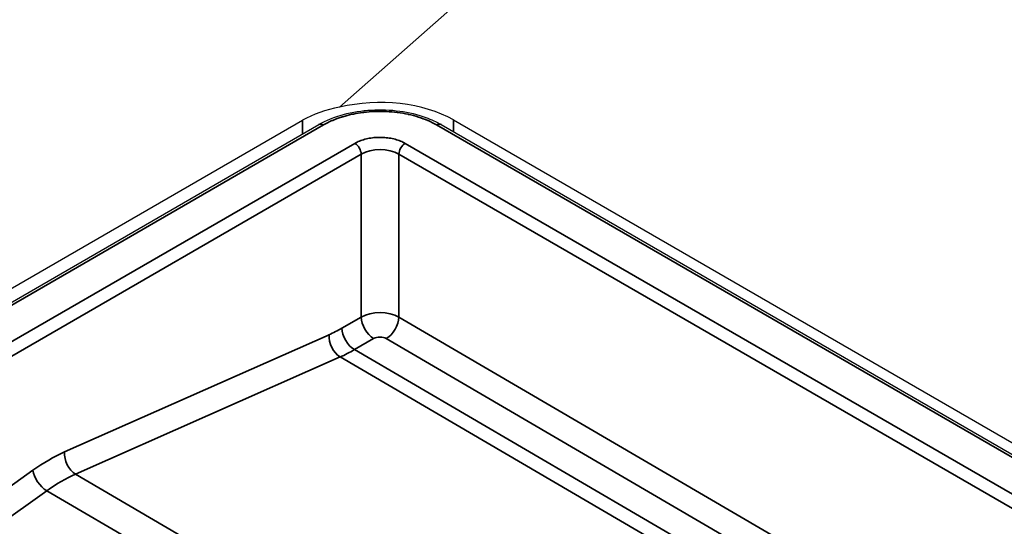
# Model space of a CAD drawing. Header units: millimetres. Extents: x -11430 to 11430, y -488 to 4365.
# Tile 10 of 92: x 2056 to 2084, y 1246 to 1260. Entities that reach past the tile are written whole.
import ezdxf

# ---------------------------------------------------------------- set-up
doc = ezdxf.new("R2010")
doc.units = ezdxf.units.MM
doc.header["$LTSCALE"] = 15
doc.layers.add('_Sichtbarkanten', color=7, linetype='Continuous', lineweight=25)
doc.layers.add('Sichtbar schmal (ISO)', color=7, linetype='Continuous', lineweight=35)

msp = doc.modelspace()

# ---------------------------------------------------------------- linework, layer by layer
at = {"layer": '_Sichtbarkanten'}
for p, q in [((2431.551, 1581.343), (2065.003, 1257.656)), ((2046.638, 1247.289), (2063.962, 1257.291)), ((2068.204, 1257.299), (2313.57, 1115.637)), ((2046.74, 1246.962), (2064.424, 1257.172)), ((2067.855, 1257.172), (2313.468, 1115.367))]:
    msp.add_line(p, q, dxfattribs=at)
for centre, major_axis, ratio, start_param, end_param in [((2066.083, 1256.017), (-3, -0.062), 0.590737, 3.914691, 5.068453), ((2066.083, 1255.765), (-2.991, 0.364), 0.642831, 5.158902, 5.575937)]:
    msp.add_ellipse(centre, major_axis=major_axis, ratio=ratio, start_param=start_param, end_param=end_param, dxfattribs=at)
msp.add_open_spline([(2064.424, 1257.172), (2064.627, 1257.289), (2064.863, 1257.385), (2065.362, 1257.521), (2065.63, 1257.563), (2066.163, 1257.595), (2066.435, 1257.584), (2066.953, 1257.513), (2067.204, 1257.452), (2067.583, 1257.313), (2067.726, 1257.247), (2067.855, 1257.172)], degree=3, knots=[0, 0, 0, 0, 0.1661019, 0.1661019, 0.327969, 0.327969, 0.4875577, 0.4875577, 0.6464816, 0.6464816, 0.7526541, 0.7526541, 0.7526541, 0.7526541], dxfattribs=at)
at = {"layer": 'Sichtbar schmal (ISO)'}
for p, q in [((2063.962, 1257.291), (2063.962, 1256.905)), ((2068.204, 1256.971), (2068.204, 1257.299)), ((2064.549, 1257.16), (2046.865, 1246.95)), ((2313.343, 1115.355), (2067.73, 1257.16)), ((2065.433, 1256.642), (2047.761, 1246.44)), ((2066.847, 1256.642), (2312.447, 1114.845)), ((2065.609, 1256.34), (2047.938, 1246.137)), ((2065.609, 1256.34), (2065.609, 1251.764)), ((2312.27, 1114.542), (2066.67, 1256.34)), ((2066.67, 1256.34), (2066.67, 1251.763)), ((2065.609, 1251.764), (2065.07, 1251.452)), ((2066.67, 1251.763), (2158.458, 1198.204)), ((2064.706, 1251.267), (2057.27, 1247.975)), ((2065.961, 1251.16), (2065.421, 1250.848)), ((2158.104, 1197.599), (2066.315, 1251.159)), ((2065.421, 1250.848), (2077.433, 1243.841)), ((2065.018, 1250.642), (2057.581, 1247.35)), ((2065.018, 1250.642), (2077.029, 1243.634)), ((2056.382, 1247.463), (2051.163, 1243.743)), ((2064.109, 1243.542), (2057.581, 1247.35)), ((2056.774, 1246.884), (2051.828, 1243.36)), ((2063.302, 1243.076), (2056.774, 1246.884))]:
    msp.add_line(p, q, dxfattribs=at)
for centre, major_axis, ratio, start_param, end_param in [((2064.549, 1256.956), (-0.125, 0.217), 0.57735, 5.497787, 6.283185), ((2067.73, 1256.956), (0.125, 0.217), 0.57735, 0, 0.785398), ((2065.433, 1256.438), (0.125, -0.217), 0.57735, 0.802851, 2.356194), ((2066.847, 1256.438), (-0.125, -0.217), 0.57735, 3.926991, 5.480334), ((2066.14, 1256.03), (-0.75, 0), 0.58436, 3.927144, 5.497634), ((2066.14, 1251.464), (-0.75, 0.001), 0.564858, 3.927945, 5.498499), ((2065.963, 1251.567), (-0.25, 0.433), 0.57735, 0.802851, 2.350959), ((2066.316, 1251.566), (0.252, 0.432), 0.574372, 3.929641, 5.482984), ((2065.014, 1255.157), (-2.19, -3.93), 0.587338, 0.662121, 0.776518), ((2065.423, 1251.255), (-0.25, 0.433), 0.57735, 0.802851, 2.350959), ((2065.06, 1251.07), (-0.202, 0.457), 0.638319, 0.867947, 2.416202), ((2066.138, 1251.057), (-0.25, 0.001), 0.580365, 3.929407, 5.500438), ((2065.368, 1254.96), (-2.442, -4.362), 0.586051, 0.663298, 0.777689), ((2056.894, 1243.22), (-2.676, -4.803), 0.587338, 3.803714, 4.032507), ((2057.624, 1247.778), (-0.202, 0.457), 0.638319, 0.867947, 2.416202), ((2056.736, 1247.266), (-0.29, 0.407), 0.508834, 0.750857, 2.299113), ((2057.247, 1243.024), (-2.424, -4.371), 0.588623, 3.802531, 4.031337)]:
    msp.add_ellipse(centre, major_axis=major_axis, ratio=ratio, start_param=start_param, end_param=end_param, dxfattribs=at)
msp.add_open_spline([(2067.73, 1257.16), (2067.655, 1257.203), (2067.575, 1257.244), (2067.489, 1257.281), (2067.488, 1257.281), (2067.486, 1257.282), (2067.485, 1257.282), (2067.401, 1257.319), (2067.312, 1257.352), (2067.22, 1257.381), (2067.128, 1257.41), (2067.032, 1257.435), (2066.934, 1257.457), (2066.932, 1257.457), (2066.93, 1257.458), (2066.927, 1257.458), (2066.831, 1257.479), (2066.732, 1257.496), (2066.632, 1257.509), (2066.628, 1257.509), (2066.623, 1257.51), (2066.619, 1257.51), (2066.52, 1257.523), (2066.421, 1257.531), (2066.321, 1257.536), (2066.314, 1257.536), (2066.307, 1257.537), (2066.3, 1257.537), (2066.202, 1257.541), (2066.104, 1257.541), (2066.006, 1257.538), (2065.997, 1257.538), (2065.988, 1257.537), (2065.979, 1257.537), (2065.883, 1257.533), (2065.788, 1257.525), (2065.693, 1257.514), (2065.682, 1257.513), (2065.672, 1257.512), (2065.661, 1257.51), (2065.569, 1257.499), (2065.479, 1257.484), (2065.39, 1257.466), (2065.378, 1257.463), (2065.365, 1257.461), (2065.352, 1257.458), (2065.264, 1257.439), (2065.177, 1257.417), (2065.094, 1257.391), (2065.082, 1257.388), (2065.071, 1257.384), (2065.06, 1257.381), (2064.973, 1257.353), (2064.889, 1257.322), (2064.809, 1257.289), (2064.803, 1257.286), (2064.796, 1257.283), (2064.79, 1257.281), (2064.705, 1257.244), (2064.624, 1257.203), (2064.549, 1257.16)], degree=3, knots=[0, 0, 0, 0, 0.090909, 0.090909, 0.090909, 0.092532, 0.092532, 0.092532, 0.181818, 0.181818, 0.181818, 0.270606, 0.270606, 0.270606, 0.272727, 0.272727, 0.272727, 0.359653, 0.359653, 0.359653, 0.363636, 0.363636, 0.363636, 0.448718, 0.448718, 0.448718, 0.454545, 0.454545, 0.454545, 0.537786, 0.537786, 0.537786, 0.545455, 0.545455, 0.545455, 0.62693, 0.62693, 0.62693, 0.636364, 0.636364, 0.636364, 0.715742, 0.715742, 0.715742, 0.727273, 0.727273, 0.727273, 0.807337, 0.807337, 0.807337, 0.818182, 0.818182, 0.818182, 0.902426, 0.902426, 0.902426, 0.909091, 0.909091, 0.909091, 1, 1, 1, 1], dxfattribs=at)
msp.add_open_spline([(2066.847, 1256.642), (2066.806, 1256.666), (2066.719, 1256.708), (2066.567, 1256.759), (2066.401, 1256.794), (2066.228, 1256.812), (2066.053, 1256.812), (2065.881, 1256.795), (2065.714, 1256.76), (2065.561, 1256.708), (2065.473, 1256.666), (2065.433, 1256.642)], degree=3, dxfattribs=at)

doc.saveas('drawing.dxf')
